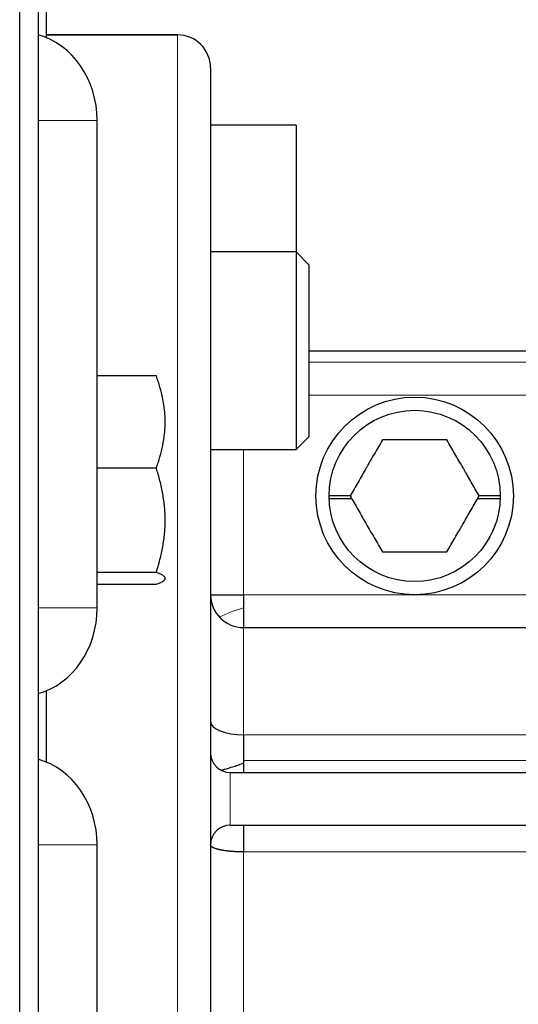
# Model space of a CAD drawing. Header units: millimetres. Extents: x 0 to 29700, y -16 to 21000.
# Tile 90 of 256: x 10815 to 10891, y 9805 to 9955. Entities that reach past the tile are written whole.
import ezdxf

# ---------------------------------------------------------------- set-up
doc = ezdxf.new("R2010")
doc.units = ezdxf.units.MM
doc.layers.add('1', color=7, linetype='Continuous', true_color=0xffffff)

msp = doc.modelspace()

# ---------------------------------------------------------------- linework, layer by layer
at = {"layer": '1', "color": 2, "linetype": 'Continuous', "lineweight": 25}
for p, q in [((10815.013, 8851.292), (10815.013, 10513.292)), ((10819.013, 10004.256), (10819.013, 9951.881)), ((10817.813, 9977.292), (10817.813, 9387.292)), ((10817.815, 9952.291), (10817.815, 9939.292)), ((10819.013, 9952.292), (10839.013, 9952.292)), ((10839.013, 9952.292), (10819.013, 9952.292)), ((10844.013, 9947.292), (10844.013, 9417.292)), ((10817.815, 9939.292), (10817.815, 9865.292)), ((10826.778, 9865.292), (10826.778, 9939.292)), ((10857.013, 9938.57), (10844.013, 9938.57)), ((10857.013, 9938.57), (10857.013, 9931.07)), ((10857.013, 9931.07), (10857.013, 9919.336)), ((10857.013, 9919.337), (10844.013, 9919.337)), ((10857.013, 9919.337), (10857.013, 9911.837)), ((10859.013, 9917.337), (10857.013, 9919.337)), ((10859.013, 9910.837), (10859.013, 9917.337)), ((10857.013, 9911.837), (10857.013, 9889.337)), ((10859.013, 9891.337), (10859.013, 9910.837)), ((11035.013, 9904.292), (10859.014, 9904.292)), ((10835.774, 9900.521), (10826.778, 9900.521)), ((10857.013, 9889.337), (10859.013, 9891.337)), ((10844.013, 9889.337), (10857.013, 9889.337)), ((10835.774, 9886.508), (10826.778, 9886.508)), ((10865.201, 9882.292), (10862.015, 9882.292)), ((10862.021, 9881.904), (10865.425, 9881.904)), ((10884.606, 9881.904), (10888.01, 9881.904)), ((10888.015, 9882.292), (10884.83, 9882.292)), ((10835.774, 9870.685), (10826.778, 9870.685)), ((10837.113, 9869.698), (10837.113, 9869.78)), ((10826.778, 9868.875), (10835.774, 9868.875)), ((10844.013, 9867.292), (10849.013, 9867.292)), ((10849.013, 9867.292), (10849.013, 9862.292)), ((10817.815, 9865.292), (10817.815, 9852.292)), ((10849.013, 9862.292), (11000.013, 9862.292)), ((10819.013, 9852.667), (10819.013, 9841.865)), ((10849.013, 9846.022), (10849.013, 9842.128)), ((10817.815, 9842.291), (10817.815, 9829.292)), ((10849.013, 9842.128), (10849.013, 9840.292)), ((10847.013, 9840.292), (10997.013, 9840.292)), ((10847.013, 9832.292), (10997.013, 9832.292)), ((10849.013, 9832.292), (10849.013, 9828.229)), ((10817.815, 9829.292), (10817.815, 9755.292)), ((10826.778, 9755.292), (10826.778, 9829.292))]:
    msp.add_line(p, q, dxfattribs=at)
at = {"layer": '1', "color": 4, "linetype": 'Continuous', "lineweight": 13}
for p, q in [((10839.013, 9412.292), (10839.013, 9952.292)), ((10817.815, 9939.292), (10826.778, 9939.292)), ((10859.014, 9902.603), (11035.013, 9902.603)), ((10915.013, 9897.614), (10859.013, 9897.614)), ((10849.013, 9889.337), (10849.013, 9867.292)), ((10849.013, 9867.292), (10875.013, 9867.292)), ((10875.013, 9867.292), (10915.013, 9867.292)), ((10817.815, 9865.292), (10826.778, 9865.292)), ((10849.013, 9862.292), (10849.013, 9846.022)), ((10849.013, 9846.022), (11000.013, 9846.022)), ((10849.013, 9842.128), (11000.013, 9842.128)), ((10847.013, 9840.292), (10847.013, 9832.292)), ((10817.815, 9829.292), (10826.778, 9829.292)), ((11000.146, 9828.229), (10849.013, 9828.229)), ((10849.013, 9828.229), (10849.013, 9802.417))]:
    msp.add_line(p, q, dxfattribs=at)
at = {"layer": '1', "color": 2, "linetype": 'Continuous', "lineweight": 25}
for radius in [15, 13]:
    msp.add_circle((10875.013, 9882.292), radius, dxfattribs=at)
for centre, radius, start, end in [((10839.013, 9947.292), 5, 0, 90), ((10839.013, 9947.292), 5, 0, 90), ((10849.013, 9867.292), 5, 180, 270), ((10847.013, 9843.292), 3, 180, 270), ((10847.013, 9829.292), 3, 90, 180)]:
    msp.add_arc(centre, radius, start, end, dxfattribs=at)
for centre, major_axis, ratio, start_param, end_param in [((10815.226, 9939.292), (0, -13.339), 0.8660254, 1.5707963, 2.9155852), ((10815.226, 9865.292), (0, -13.339), 0.8660254, 0.2260075, 1.5707963), ((10849.013, 9848.009), (5, 0), 0.3974026, 3.1415927, 4.712389), ((10815.226, 9829.292), (0, -13.339), 0.8660254, 1.5707963, 2.9155852)]:
    msp.add_ellipse(centre, major_axis=major_axis, ratio=ratio, start_param=start_param, end_param=end_param, dxfattribs=at)
at = {"layer": '1', "color": 4, "linetype": 'Continuous', "lineweight": 13}
msp.add_ellipse((10856.013, 9850.67), major_axis=(-20, 0), ratio=0.7808688, start_param=5.069966, end_param=5.2744886, dxfattribs=at)
at = {"layer": '1', "color": 2, "linetype": 'Continuous', "lineweight": 25}
for points, knots in [([(10837.113, 9893.515), (10837.113, 9893.814), (10837.105, 9894.112), (10837.074, 9894.706), (10837.051, 9895.002), (10836.959, 9895.887), (10836.869, 9896.473), (10836.635, 9897.64), (10836.493, 9898.22), (10836.164, 9899.374), (10835.978, 9899.949), (10835.774, 9900.521)], [0, 0, 0, 0, 0.125, 0.125, 0.25, 0.25, 0.5, 0.5, 0.75, 0.75, 1, 1, 1, 1]), ([(10835.774, 9886.508), (10835.978, 9887.081), (10836.164, 9887.655), (10836.493, 9888.81), (10836.635, 9889.39), (10836.869, 9890.556), (10836.959, 9891.143), (10837.051, 9892.028), (10837.074, 9892.324), (10837.105, 9892.918), (10837.113, 9893.216), (10837.113, 9893.515)], [0, 0, 0, 0, 0.25, 0.25, 0.5, 0.5, 0.75, 0.75, 0.875, 0.875, 1, 1, 1, 1]), ([(10870.106, 9890.792), (10869.705, 9890.097), (10869.3, 9889.396), (10868.686, 9888.333), (10868.48, 9887.976), (10868.169, 9887.438), (10868.039, 9887.212), (10867.909, 9886.986), (10867.856, 9886.896), (10867.83, 9886.85), (10867.752, 9886.715), (10867.7, 9886.624), (10867.439, 9886.172), (10867.232, 9885.813), (10866.819, 9885.099), (10866.614, 9884.744), (10866.003, 9883.685), (10865.599, 9882.986), (10865.198, 9882.292)], [0, 0, 0, 0, 0.25, 0.25, 0.375, 0.375, 0.4375, 0.453125, 0.453125, 0.46875, 0.46875, 0.5, 0.5, 0.625, 0.625, 0.75, 0.75, 1, 1, 1, 1]), ([(10879.921, 9890.792), (10879.119, 9890.792), (10878.31, 9890.792), (10877.081, 9890.792), (10876.67, 9890.792), (10876.048, 9890.792), (10875.788, 9890.792), (10875.527, 9890.792), (10875.422, 9890.792), (10875.37, 9890.792), (10875.213, 9890.792), (10875.108, 9890.792), (10874.587, 9890.792), (10874.172, 9890.792), (10873.348, 9890.792), (10872.938, 9890.792), (10871.714, 9890.792), (10870.907, 9890.792), (10870.106, 9890.792)], [0, 0, 0, 0, 0.25, 0.25, 0.375, 0.375, 0.4375, 0.453125, 0.453125, 0.46875, 0.46875, 0.5, 0.5, 0.625, 0.625, 0.75, 0.75, 1, 1, 1, 1]), ([(10884.828, 9882.292), (10884.427, 9882.987), (10884.023, 9883.687), (10883.409, 9884.751), (10883.203, 9885.108), (10882.892, 9885.646), (10882.762, 9885.871), (10882.631, 9886.097), (10882.579, 9886.188), (10882.553, 9886.233), (10882.474, 9886.369), (10882.422, 9886.46), (10882.161, 9886.911), (10881.954, 9887.27), (10881.542, 9887.985), (10881.337, 9888.339), (10880.725, 9889.399), (10880.321, 9890.098), (10879.921, 9890.792)], [0, 0, 0, 0, 0.25, 0.25, 0.375, 0.375, 0.4375, 0.453125, 0.453125, 0.46875, 0.46875, 0.5, 0.5, 0.625, 0.625, 0.75, 0.75, 1, 1, 1, 1]), ([(10837.113, 9878.597), (10837.113, 9878.934), (10837.105, 9879.271), (10837.074, 9879.942), (10837.051, 9880.276), (10836.959, 9881.275), (10836.869, 9881.938), (10836.635, 9883.255), (10836.493, 9883.91), (10836.164, 9885.214), (10835.978, 9885.862), (10835.774, 9886.508)], [0, 0, 0, 0, 0.125, 0.125, 0.25, 0.25, 0.5, 0.5, 0.75, 0.75, 1, 1, 1, 1]), ([(10865.198, 9882.292), (10865.6, 9881.597), (10866.004, 9880.896), (10866.618, 9879.833), (10866.824, 9879.476), (10867.135, 9878.938), (10867.265, 9878.712), (10867.396, 9878.486), (10867.448, 9878.396), (10867.474, 9878.35), (10867.552, 9878.215), (10867.605, 9878.124), (10867.865, 9877.672), (10868.073, 9877.313), (10868.485, 9876.599), (10868.69, 9876.244), (10869.302, 9875.185), (10869.705, 9874.486), (10870.106, 9873.792)], [0, 0, 0, 0, 0.25, 0.25, 0.375, 0.375, 0.4375, 0.453125, 0.453125, 0.46875, 0.46875, 0.5, 0.5, 0.625, 0.625, 0.75, 0.75, 1, 1, 1, 1]), ([(10879.921, 9873.792), (10880.322, 9874.487), (10880.726, 9875.187), (10881.341, 9876.251), (10881.546, 9876.608), (10881.857, 9877.146), (10881.987, 9877.371), (10882.118, 9877.597), (10882.17, 9877.688), (10882.196, 9877.733), (10882.275, 9877.869), (10882.327, 9877.96), (10882.588, 9878.411), (10882.795, 9878.77), (10883.207, 9879.485), (10883.412, 9879.839), (10884.024, 9880.899), (10884.428, 9881.598), (10884.828, 9882.292)], [0, 0, 0, 0, 0.25, 0.25, 0.375, 0.375, 0.4375, 0.453125, 0.453125, 0.46875, 0.46875, 0.5, 0.5, 0.625, 0.625, 0.75, 0.75, 1, 1, 1, 1]), ([(10835.774, 9870.685), (10835.978, 9871.332), (10836.164, 9871.98), (10836.493, 9873.284), (10836.635, 9873.939), (10836.869, 9875.256), (10836.959, 9875.918), (10837.051, 9876.918), (10837.074, 9877.252), (10837.105, 9877.923), (10837.113, 9878.259), (10837.113, 9878.597)], [0, 0, 0, 0, 0.25, 0.25, 0.5, 0.5, 0.75, 0.75, 0.875, 0.875, 1, 1, 1, 1]), ([(10870.106, 9873.792), (10870.908, 9873.792), (10871.717, 9873.792), (10872.945, 9873.792), (10873.357, 9873.792), (10873.979, 9873.792), (10874.239, 9873.792), (10874.5, 9873.792), (10874.605, 9873.792), (10874.657, 9873.792), (10874.814, 9873.792), (10874.918, 9873.792), (10875.44, 9873.792), (10875.855, 9873.792), (10876.679, 9873.792), (10877.089, 9873.792), (10878.312, 9873.792), (10879.12, 9873.792), (10879.921, 9873.792)], [0, 0, 0, 0, 0.25, 0.25, 0.375, 0.375, 0.4375, 0.453125, 0.453125, 0.46875, 0.46875, 0.5, 0.5, 0.625, 0.625, 0.75, 0.75, 1, 1, 1, 1]), ([(10837.113, 9869.78), (10837.113, 9869.819), (10837.105, 9869.857), (10837.074, 9869.934), (10837.051, 9869.972), (10836.959, 9870.087), (10836.869, 9870.162), (10836.635, 9870.313), (10836.493, 9870.388), (10836.164, 9870.537), (10835.978, 9870.611), (10835.774, 9870.685)], [0, 0, 0, 0, 0.125, 0.125, 0.25, 0.25, 0.5, 0.5, 0.75, 0.75, 1, 1, 1, 1]), ([(10835.774, 9868.875), (10835.978, 9868.949), (10836.164, 9869.023), (10836.493, 9869.172), (10836.635, 9869.247), (10836.869, 9869.398), (10836.959, 9869.474), (10837.051, 9869.588), (10837.074, 9869.626), (10837.105, 9869.703), (10837.113, 9869.742), (10837.113, 9869.78)], [0, 0, 0, 0, 0.25, 0.25, 0.5, 0.5, 0.75, 0.75, 0.875, 0.875, 1, 1, 1, 1]), ([(10845.578, 9840.641), (10845.672, 9840.664), (10845.767, 9840.687), (10845.923, 9840.727), (10845.985, 9840.743), (10846.108, 9840.776), (10846.17, 9840.793), (10846.357, 9840.845), (10846.481, 9840.88), (10846.854, 9840.99), (10847.102, 9841.068), (10847.601, 9841.23), (10847.851, 9841.316), (10848.352, 9841.492), (10848.603, 9841.584), (10848.94, 9841.71), (10849.025, 9841.743), (10849.111, 9841.775)], [0, 0, 0, 0, 0.0814015, 0.0814015, 0.1343284, 0.1343284, 0.1872552, 0.1872552, 0.2931089, 0.2931089, 0.5048163, 0.5048163, 0.7165238, 0.7165238, 0.9282312, 0.9282312, 1, 1, 1, 1]), ([(10849.013, 9828.229), (10849.002, 9828.229), (10848.979, 9828.229), (10848.944, 9828.229), (10848.909, 9828.229), (10848.874, 9828.23), (10848.839, 9828.23), (10848.804, 9828.23), (10848.769, 9828.23), (10848.734, 9828.231), (10848.699, 9828.231), (10848.664, 9828.232), (10848.629, 9828.232), (10848.594, 9828.233), (10848.559, 9828.233), (10848.524, 9828.234), (10848.489, 9828.235), (10848.453, 9828.236), (10848.418, 9828.237), (10848.383, 9828.237), (10848.348, 9828.238), (10848.313, 9828.239), (10848.278, 9828.241), (10848.242, 9828.242), (10848.207, 9828.243), (10848.172, 9828.244), (10848.137, 9828.245), (10848.102, 9828.247), (10848.066, 9828.248), (10848.031, 9828.25), (10847.996, 9828.251), (10847.961, 9828.253), (10847.926, 9828.254), (10847.891, 9828.256), (10847.856, 9828.258), (10847.821, 9828.259), (10847.786, 9828.261), (10847.751, 9828.263), (10847.716, 9828.265), (10847.681, 9828.267), (10847.646, 9828.269), (10847.611, 9828.271), (10847.576, 9828.274), (10847.541, 9828.276), (10847.506, 9828.278), (10847.472, 9828.28), (10847.437, 9828.283), (10847.402, 9828.285), (10847.368, 9828.288), (10847.333, 9828.29), (10847.299, 9828.293), (10847.264, 9828.296), (10847.23, 9828.299), (10847.196, 9828.301), (10847.161, 9828.304), (10847.127, 9828.307), (10847.093, 9828.31), (10847.059, 9828.313), (10847.025, 9828.316), (10846.991, 9828.32), (10846.957, 9828.323), (10846.924, 9828.326), (10846.89, 9828.329), (10846.856, 9828.333), (10846.823, 9828.336), (10846.789, 9828.34), (10846.756, 9828.343), (10846.723, 9828.347), (10846.69, 9828.351), (10846.657, 9828.354), (10846.624, 9828.358), (10846.591, 9828.362), (10846.558, 9828.366), (10846.525, 9828.37), (10846.493, 9828.374), (10846.46, 9828.378), (10846.428, 9828.382), (10846.396, 9828.387), (10846.364, 9828.391), (10846.332, 9828.395), (10846.3, 9828.399), (10846.268, 9828.404), (10846.237, 9828.408), (10846.205, 9828.413), (10846.174, 9828.418), (10846.142, 9828.422), (10846.111, 9828.427), (10846.08, 9828.432), (10846.05, 9828.436), (10846.019, 9828.441), (10845.988, 9828.446), (10845.958, 9828.451), (10845.928, 9828.456), (10845.898, 9828.461), (10845.868, 9828.467), (10845.838, 9828.472), (10845.808, 9828.477), (10845.779, 9828.482), (10845.75, 9828.488), (10845.721, 9828.493), (10845.692, 9828.499), (10845.663, 9828.504), (10845.634, 9828.51), (10845.606, 9828.515), (10845.577, 9828.521), (10845.549, 9828.527), (10845.521, 9828.532), (10845.494, 9828.538), (10845.467, 9828.544), (10845.441, 9828.549), (10845.417, 9828.555), (10845.392, 9828.56), (10845.366, 9828.566), (10845.341, 9828.572), (10845.316, 9828.577), (10845.291, 9828.583), (10845.265, 9828.589), (10845.239, 9828.596), (10845.214, 9828.602), (10845.188, 9828.608), (10845.162, 9828.615), (10845.136, 9828.621), (10845.111, 9828.628), (10845.085, 9828.635), (10845.059, 9828.642), (10845.033, 9828.649), (10845.007, 9828.656), (10844.981, 9828.663), (10844.956, 9828.671), (10844.93, 9828.678), (10844.904, 9828.686), (10844.879, 9828.694), (10844.853, 9828.702), (10844.828, 9828.71), (10844.802, 9828.718), (10844.777, 9828.726), (10844.752, 9828.735), (10844.727, 9828.744), (10844.702, 9828.752), (10844.678, 9828.761), (10844.653, 9828.77), (10844.629, 9828.78), (10844.605, 9828.789), (10844.581, 9828.798), (10844.558, 9828.808), (10844.535, 9828.818), (10844.512, 9828.828), (10844.489, 9828.838), (10844.467, 9828.848), (10844.445, 9828.858), (10844.423, 9828.869), (10844.402, 9828.88), (10844.381, 9828.89), (10844.36, 9828.901), (10844.34, 9828.912), (10844.32, 9828.924), (10844.301, 9828.935), (10844.282, 9828.947), (10844.264, 9828.958), (10844.246, 9828.97), (10844.229, 9828.982), (10844.212, 9828.994), (10844.196, 9829.006), (10844.18, 9829.019), (10844.165, 9829.031), (10844.15, 9829.044), (10844.137, 9829.057), (10844.123, 9829.07), (10844.111, 9829.083), (10844.099, 9829.096), (10844.087, 9829.109), (10844.077, 9829.122), (10844.067, 9829.136), (10844.058, 9829.15), (10844.05, 9829.163), (10844.042, 9829.177), (10844.036, 9829.191), (10844.03, 9829.205), (10844.025, 9829.22), (10844.021, 9829.234), (10844.017, 9829.248), (10844.015, 9829.263), (10844.014, 9829.277), (10844.013, 9829.287), (10844.013, 9829.292)], [0, 0, 0, 0, 0.0044029, 0.0088109, 0.0132238, 0.0176416, 0.0220645, 0.0264924, 0.0309253, 0.0353631, 0.039806, 0.0442539, 0.0487069, 0.0531648, 0.0576278, 0.0620959, 0.0665689, 0.0710471, 0.0755303, 0.0800185, 0.0845118, 0.0890102, 0.0935136, 0.0980222, 0.1025358, 0.1070545, 0.1115783, 0.1161072, 0.1206412, 0.1251803, 0.1297245, 0.1342739, 0.1388284, 0.143388, 0.1479527, 0.1525226, 0.1570976, 0.1616778, 0.1662631, 0.1708536, 0.1754493, 0.1800501, 0.1846561, 0.1892673, 0.1938836, 0.1985052, 0.2031319, 0.2077639, 0.212401, 0.2170434, 0.2216909, 0.2263437, 0.2310017, 0.2356649, 0.2403334, 0.2450071, 0.249686, 0.2543702, 0.2590596, 0.2637543, 0.2684542, 0.2731594, 0.2778699, 0.2825856, 0.2873066, 0.2920329, 0.2967645, 0.3015014, 0.3062436, 0.310991, 0.3157438, 0.3205019, 0.3252652, 0.3300339, 0.334808, 0.3395873, 0.344372, 0.349162, 0.3539574, 0.358758, 0.3635641, 0.3683755, 0.3731922, 0.3780143, 0.3828418, 0.3876746, 0.3925128, 0.3973564, 0.4022054, 0.4070598, 0.4119195, 0.4167846, 0.4216552, 0.4265311, 0.4314124, 0.4362992, 0.4411914, 0.4460889, 0.4509919, 0.4559004, 0.4608142, 0.4657335, 0.4706583, 0.4755885, 0.4805241, 0.4854652, 0.4904117, 0.4953637, 0.5003212, 0.5047974, 0.5093327, 0.513927, 0.5185803, 0.5232926, 0.5280639, 0.5328942, 0.5377836, 0.542732, 0.5477394, 0.5528059, 0.5579314, 0.563116, 0.5683596, 0.5736623, 0.579024, 0.5844448, 0.5899247, 0.5954636, 0.6010617, 0.6067187, 0.6124349, 0.6182102, 0.6240445, 0.6299379, 0.6358904, 0.6419021, 0.6479728, 0.6541026, 0.6602915, 0.6665395, 0.6728466, 0.6792129, 0.6856382, 0.6921227, 0.6986663, 0.705269, 0.7119308, 0.7186517, 0.7254318, 0.732271, 0.7391694, 0.7461268, 0.7531434, 0.7602192, 0.7673541, 0.7745481, 0.7818012, 0.7891136, 0.796485, 0.8039156, 0.8114054, 0.8189543, 0.8265624, 0.8342296, 0.841956, 0.8497415, 0.8575863, 0.8654901, 0.8734532, 0.8814754, 0.8895568, 0.8976973, 0.905897, 0.914156, 0.922474, 0.9308513, 0.9392877, 0.9477834, 0.9563382, 0.9649521, 0.9736253, 0.9823577, 0.9911493, 1, 1, 1, 1])]:
    msp.add_open_spline(points, degree=3, knots=knots, dxfattribs=at)

doc.saveas('drawing.dxf')
